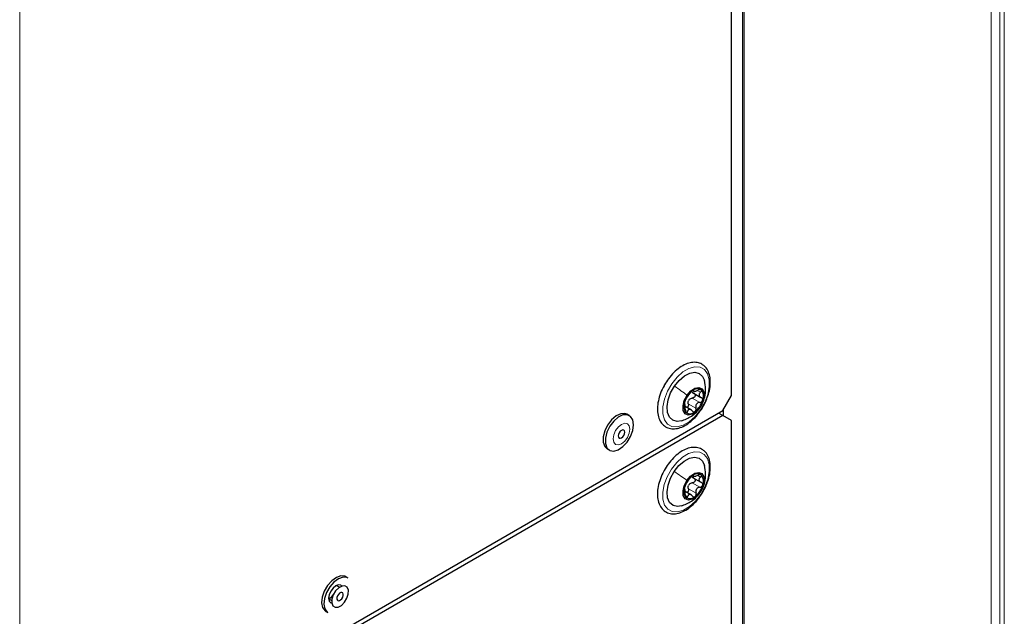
# Paper-space layout 'Blatt2' of a CAD drawing. Header units: millimetres. Extents: x 5 to 418, y 2 to 292.
# Tile 83 of 124: x 145 to 171, y 189 to 205. Entities that reach past the tile are written whole.
import ezdxf

# ---------------------------------------------------------------- set-up
doc = ezdxf.new("R2010")
doc.units = ezdxf.units.MM

psp = doc.layouts.new('Blatt2')

# ---------------------------------------------------------------- linework, layer by layer
at = {"color": 7, "linetype": 'Continuous', "lineweight": 18}
for p, q in [((171.095, 144.018), (171.095, 225.4)), ((171.331, 225.4), (171.331, 144.018)), ((171.448, 143.95), (171.448, 225.332)), ((164.318, 139.834), (164.318, 221.216)), ((144.649, 183.596), (144.649, 209.113)), ((162.981, 195.196), (162.993, 195.188)), ((163.11, 195.185), (163.181, 195.144)), ((162.954, 194.986), (163.161, 194.867)), ((162.763, 194.658), (162.827, 194.622)), ((162.848, 194.829), (163.054, 194.71)), ((163.165, 194.728), (163.171, 194.737)), ((162.978, 192.88), (162.99, 192.873)), ((163.109, 192.874), (163.18, 192.833)), ((162.851, 192.519), (163.057, 192.4)), ((162.956, 192.677), (163.163, 192.558)), ((163.169, 192.421), (163.175, 192.429)), ((162.765, 192.344), (162.829, 192.307))]:
    psp.add_line(p, q, dxfattribs=at)
at = {"color": 7, "linetype": 'Continuous', "lineweight": 25}
for p, q in [((164.367, 139.902), (164.367, 221.284)), ((164.024, 195.053), (164.024, 219.821)), ((162.96, 195.136), (163.188, 195.004)), ((162.968, 195.19), (163.015, 195.163)), ((163.788, 194.645), (164.024, 195.053)), ((144.649, 183.596), (163.788, 194.645)), ((162.931, 194.66), (162.763, 194.757)), ((163.135, 194.586), (163.172, 194.634)), ((163.788, 194.508), (163.67, 194.577)), ((163.807, 194.498), (163.807, 194.677)), ((163.788, 194.508), (144.649, 183.46)), ((161.243, 194.511), (161.185, 194.545)), ((164.024, 194.372), (163.788, 194.508)), ((164.024, 145.924), (164.024, 194.372)), ((160.64, 193.602), (160.699, 193.568)), ((162.96, 192.827), (163.188, 192.696)), ((162.966, 192.875), (163.01, 192.849)), ((162.758, 192.5), (162.744, 192.508)), ((162.935, 192.347), (162.764, 192.446)), ((153.583, 190.088), (153.524, 190.122)), ((153.35, 189.835), (153.267, 189.883)), ((153.058, 189.522), (153.142, 189.474)), ((152.98, 189.18), (153.039, 189.146))]:
    psp.add_line(p, q, dxfattribs=at)
at = {"color": 7, "linetype": 'Continuous', "lineweight": 18, "flags": 128}
for points in [[(163.176, 194.663), (163.033, 194.484), (162.872, 194.34), (162.706, 194.244), (162.546, 194.2), (162.401, 194.212), (162.283, 194.278), (162.199, 194.396), (162.156, 194.556), (162.155, 194.747), (162.197, 194.957), (162.28, 195.171), (162.397, 195.375), (162.54, 195.554), (162.7, 195.697), (162.866, 195.794), (163.027, 195.838), (163.171, 195.826), (163.289, 195.759), (163.373, 195.642), (163.417, 195.482), (163.418, 195.291), (163.375, 195.081), (163.293, 194.867), (163.176, 194.663)], [(161.259, 194.137), (161.242, 194.228), (161.192, 194.286), (161.118, 194.3), (161.03, 194.27), (160.943, 194.199), (160.868, 194.099), (160.819, 193.984), (160.801, 193.873), (160.819, 193.782), (160.868, 193.725), (160.943, 193.71), (161.03, 193.741), (161.118, 193.812), (161.192, 193.912), (161.242, 194.026), (161.259, 194.137)], [(163.184, 192.361), (163.042, 192.18), (162.882, 192.034), (162.716, 191.935), (162.555, 191.887), (162.409, 191.896), (162.29, 191.959), (162.203, 192.074), (162.157, 192.231), (162.154, 192.421), (162.193, 192.63), (162.274, 192.845), (162.389, 193.049), (162.531, 193.231), (162.69, 193.376), (162.856, 193.476), (163.018, 193.524), (163.163, 193.515), (163.283, 193.452), (163.369, 193.337), (163.415, 193.18), (163.419, 192.99), (163.379, 192.78), (163.299, 192.566), (163.184, 192.361)]]:
    psp.add_lwpolyline(points, dxfattribs=at)
at = {"color": 7, "linetype": 'Continuous', "lineweight": 25, "flags": 128}
for points in [[(162.469, 195.309), (162.597, 195.467), (162.741, 195.589), (162.888, 195.665), (163.027, 195.688), (163.147, 195.657), (163.237, 195.575), (163.287, 195.464)], [(162.659, 194.365), (162.545, 194.35), (162.426, 194.38), (162.335, 194.463), (162.281, 194.591), (162.269, 194.753), (162.298, 194.937), (162.366, 195.127), (162.469, 195.309)], [(162.814, 195.063), (162.916, 195.18), (163.029, 195.255), (163.137, 195.276), (163.223, 195.239), (163.274, 195.151), (163.282, 195.025), (163.246, 194.879), (163.171, 194.737)], [(163.171, 194.737), (163.069, 194.619), (162.956, 194.545), (162.848, 194.524), (162.762, 194.56), (162.711, 194.649), (162.703, 194.775), (162.739, 194.921), (162.814, 195.063)], [(161.185, 194.545), (161.123, 194.567), (161.007, 194.559), (160.881, 194.498), (160.758, 194.391), (160.652, 194.25), (160.574, 194.089), (160.533, 193.927), (160.533, 193.781), (160.574, 193.666), (160.64, 193.602)], [(161.356, 194.261), (161.335, 194.394), (161.275, 194.487), (161.182, 194.533), (161.066, 194.525), (160.94, 194.464), (160.817, 194.357), (160.711, 194.216), (160.633, 194.055), (160.592, 193.893), (160.592, 193.747), (160.633, 193.632), (160.711, 193.562), (160.817, 193.543), (160.94, 193.578), (161.066, 193.663), (161.182, 193.789), (161.275, 193.942), (161.335, 194.105), (161.356, 194.261)], [(161.119, 194.056), (161.112, 194.091), (161.093, 194.113), (161.064, 194.119), (161.03, 194.107), (160.996, 194.08), (160.968, 194.041), (160.949, 193.997), (160.942, 193.954), (160.949, 193.919), (160.968, 193.897), (160.996, 193.891), (161.03, 193.903), (161.064, 193.93), (161.093, 193.969), (161.112, 194.013), (161.119, 194.056)], [(162.462, 192.986), (162.589, 193.146), (162.733, 193.27), (162.88, 193.348), (163.02, 193.375), (163.141, 193.347), (163.233, 193.267), (163.286, 193.153)], [(162.659, 192.051), (162.553, 192.036), (162.432, 192.064), (162.34, 192.144), (162.283, 192.269), (162.268, 192.43), (162.295, 192.613), (162.361, 192.803), (162.462, 192.986)], [(162.81, 192.744), (162.911, 192.863), (163.025, 192.94), (163.133, 192.963), (163.22, 192.928), (163.273, 192.842), (163.282, 192.717), (163.248, 192.572), (163.175, 192.429)], [(163.175, 192.429), (163.074, 192.31), (162.96, 192.233), (162.852, 192.21), (162.765, 192.244), (162.712, 192.331), (162.703, 192.456), (162.737, 192.601), (162.81, 192.744)], [(153.524, 190.122), (153.501, 190.134), (153.392, 190.146), (153.268, 190.104), (153.142, 190.013), (153.028, 189.883), (152.939, 189.728)], [(153.583, 190.088), (153.56, 190.1), (153.451, 190.112), (153.327, 190.07), (153.201, 189.979), (153.087, 189.849), (152.998, 189.694)], [(153.415, 189.868), (153.39, 189.889), (153.327, 189.901), (153.252, 189.876), (153.178, 189.816), (153.115, 189.73), (153.072, 189.633), (153.058, 189.539)], [(153.184, 189.629), (153.147, 189.514), (153.144, 189.409), (153.176, 189.331), (153.237, 189.291), (153.318, 189.296), (153.408, 189.344), (153.491, 189.429), (153.556, 189.537), (153.593, 189.652), (153.596, 189.757), (153.564, 189.835), (153.503, 189.875), (153.422, 189.87), (153.332, 189.822), (153.249, 189.737), (153.184, 189.629)], [(152.939, 189.728), (152.883, 189.565), (152.868, 189.411), (152.894, 189.283), (152.959, 189.194), (152.98, 189.18)], [(152.998, 189.694), (152.942, 189.531), (152.927, 189.377), (152.953, 189.248), (153.018, 189.16), (153.039, 189.146)], [(153.058, 189.539), (153.072, 189.461), (153.115, 189.413), (153.146, 189.402)], [(153.298, 189.601), (153.284, 189.556), (153.283, 189.516), (153.295, 189.486), (153.319, 189.47), (153.35, 189.472), (153.385, 189.491), (153.417, 189.524), (153.442, 189.565), (153.456, 189.61), (153.457, 189.65), (153.445, 189.68), (153.421, 189.696), (153.39, 189.694), (153.355, 189.675), (153.323, 189.643), (153.298, 189.601)]]:
    psp.add_lwpolyline(points, dxfattribs=at)
at = {"color": 7, "linetype": 'Continuous', "lineweight": 25}
for centre, radius, start, end in [((163.329, 194.704), 0.606, 127.8908, 163.7295), ((163.095, 195.047), 0.194, 56.4278, 135.5957), ((162.98, 195.037), 0.281, 336.7293, 37.7234), ((163.005, 194.763), 0.281, 156.7293, 217.7234), ((163.046, 194.811), 0.222, 139.1123, 152.508), ((162.656, 195.096), 0.606, 307.8908, 343.7295), ((162.89, 194.753), 0.194, 236.4278, 315.5957), ((163.331, 192.39), 0.608, 128.4683, 164.2157), ((163.095, 192.729), 0.198, 58.2318, 136.2031), ((162.987, 192.724), 0.274, 337.1334, 39.1605), ((162.998, 192.449), 0.274, 157.1334, 219.1605), ((163.05, 192.502), 0.223, 139.661, 153.023), ((162.654, 192.783), 0.608, 308.4683, 344.2157), ((162.89, 192.444), 0.198, 238.2318, 316.2031), ((152.901, 189.826), 0.344, 297.1713, 325.2067)]:
    psp.add_arc(centre, radius, start, end, dxfattribs=at)
for points, knots in [([(163.287, 195.855), (163.265, 195.873), (163.206, 195.92), (163.087, 195.96), (162.936, 195.96), (162.776, 195.912), (162.611, 195.82), (162.452, 195.685), (162.31, 195.525), (162.236, 195.402), (162.202, 195.345)], [0, 0, 0, 0, 0.075861, 0.204461, 0.332728, 0.464787, 0.601479, 0.740048, 0.878431, 1, 1, 1, 1]), ([(163.38, 195.047), (163.385, 195.059), (163.417, 195.14), (163.443, 195.292), (163.452, 195.49), (163.417, 195.666), (163.355, 195.786), (163.303, 195.839), (163.287, 195.855)], [0, 0, 0, 0, 0.0362834, 0.2519688, 0.4690696, 0.6878544, 0.9056076, 1, 1, 1, 1]), ([(163.17, 194.724), (163.194, 194.764), (163.247, 194.852), (163.303, 195.023), (163.331, 195.24), (163.301, 195.389), (163.286, 195.468)], [0, 0, 0, 0, 0.182864, 0.411923, 0.687471, 1, 1, 1, 1]), ([(162.202, 195.345), (162.197, 195.337), (162.151, 195.266), (162.089, 195.116), (162.025, 194.907), (162.001, 194.703), (162.017, 194.516), (162.073, 194.361), (162.166, 194.241), (162.288, 194.166), (162.434, 194.14), (162.59, 194.162), (162.753, 194.229), (162.915, 194.342), (163.047, 194.464), (163.113, 194.556), (163.135, 194.586)], [0, 0, 0, 0, 0.00969, 0.090599, 0.171708, 0.253244, 0.335409, 0.417892, 0.490578, 0.567841, 0.643102, 0.718917, 0.797616, 0.878374, 0.959518, 1, 1, 1, 1]), ([(162.784, 194.956), (162.79, 194.966), (162.8, 194.98), (162.817, 195.008), (162.832, 195.031), (162.849, 195.054), (162.87, 195.084), (162.883, 195.101), (162.891, 195.113)], [0, 0, 0, 0, 0.249168, 0.374303, 0.498903, 0.623987, 0.749746, 1, 1, 1, 1]), ([(162.957, 195.183), (162.95, 195.178), (162.938, 195.167), (162.919, 195.148), (162.902, 195.129), (162.895, 195.119), (162.891, 195.113)], [0, 0, 0, 0, 0.250033, 0.499632, 0.749228, 1, 1, 1, 1]), ([(162.993, 195.119), (162.982, 195.124), (162.958, 195.135), (162.945, 195.154), (162.939, 195.164)], [0, 0, 0, 0, 0.501552, 1, 1, 1, 1]), ([(162.993, 195.119), (163, 195.116), (163.014, 195.109), (163.029, 195.091), (163.036, 195.069), (163.033, 195.045), (163.022, 195.021), (163.003, 195.002), (162.979, 194.99), (162.963, 194.987), (162.954, 194.986)], [0, 0, 0, 0, 0.1252207, 0.2494814, 0.3743239, 0.4990613, 0.6238954, 0.7493873, 0.8744403, 1, 1, 1, 1]), ([(162.993, 195.188), (162.993, 195.191), (162.994, 195.197), (162.987, 195.198), (162.975, 195.195), (162.963, 195.187), (162.957, 195.183)], [0, 0, 0, 0, 0.249815, 0.499908, 0.75012, 1, 1, 1, 1]), ([(162.993, 195.188), (162.993, 195.182), (162.992, 195.174), (163.005, 195.17), (163.021, 195.17), (163.042, 195.174), (163.075, 195.182), (163.101, 195.194), (163.118, 195.201)], [0, 0, 0, 0, 0.249199, 0.374336, 0.49893, 0.624007, 0.749759, 1, 1, 1, 1]), ([(163.202, 195.208), (163.198, 195.211), (163.188, 195.217), (163.166, 195.217), (163.142, 195.212), (163.126, 195.205), (163.118, 195.201)], [0, 0, 0, 0, 0.249991, 0.499611, 0.749127, 1, 1, 1, 1]), ([(163.181, 195.144), (163.169, 195.132), (163.15, 195.114), (163.139, 195.085), (163.138, 195.064), (163.144, 195.043), (163.162, 195.018), (163.185, 195.007), (163.2, 195)], [0, 0, 0, 0, 0.249201, 0.374338, 0.498932, 0.624008, 0.74976, 1, 1, 1, 1]), ([(163.181, 195.144), (163.187, 195.149), (163.199, 195.16), (163.209, 195.179), (163.211, 195.196), (163.205, 195.204), (163.202, 195.208)], [0, 0, 0, 0, 0.249852, 0.499902, 0.750115, 1, 1, 1, 1]), ([(162.747, 194.874), (162.745, 194.866), (162.741, 194.851), (162.739, 194.834), (162.741, 194.824), (162.744, 194.823), (162.745, 194.823)], [0, 0, 0, 0, 0.249857, 0.499466, 0.749011, 1, 1, 1, 1]), ([(162.784, 194.956), (162.781, 194.952), (162.776, 194.943), (162.765, 194.923), (162.755, 194.899), (162.75, 194.882), (162.747, 194.874)], [0, 0, 0, 0, 0.249807, 0.500055, 0.750309, 1, 1, 1, 1]), ([(162.848, 194.829), (162.844, 194.843), (162.838, 194.871), (162.845, 194.899), (162.849, 194.913)], [0, 0, 0, 0, 0.50155, 1, 1, 1, 1]), ([(162.878, 194.956), (162.889, 194.965), (162.913, 194.981), (162.94, 194.984), (162.954, 194.986)], [0, 0, 0, 0, 0.498459, 1, 1, 1, 1]), ([(163.161, 194.867), (163.143, 194.864), (163.116, 194.86), (163.085, 194.839), (163.066, 194.819), (163.053, 194.793), (163.045, 194.756), (163.05, 194.728), (163.054, 194.71)], [0, 0, 0, 0, 0.249168, 0.374303, 0.498903, 0.623987, 0.749746, 1, 1, 1, 1]), ([(163.161, 194.867), (163.169, 194.868), (163.186, 194.871), (163.209, 194.883), (163.228, 194.902), (163.235, 194.918), (163.238, 194.926)], [0, 0, 0, 0, 0.2498071, 0.5000551, 0.7503094, 1, 1, 1, 1]), ([(163.172, 194.634), (163.182, 194.648), (163.239, 194.721), (163.314, 194.862), (163.359, 194.989), (163.38, 195.047)], [0, 0, 0, 0, 0.1123508, 0.5967931, 1, 1, 1, 1]), ([(163.238, 194.926), (163.239, 194.934), (163.242, 194.95), (163.235, 194.972), (163.221, 194.99), (163.207, 194.996), (163.2, 195)], [0, 0, 0, 0, 0.249857, 0.499466, 0.749011, 1, 1, 1, 1]), ([(162.652, 194.363), (162.749, 194.399), (162.901, 194.455), (163.073, 194.599), (163.138, 194.684), (163.17, 194.724)], [0, 0, 0, 0, 0.477118, 0.747837, 1, 1, 1, 1]), ([(162.763, 194.679), (162.764, 194.698), (162.765, 194.726), (162.763, 194.762), (162.761, 194.786), (162.758, 194.805), (162.753, 194.822), (162.748, 194.823), (162.745, 194.823)], [0, 0, 0, 0, 0.249201, 0.374338, 0.498932, 0.624008, 0.74976, 1, 1, 1, 1]), ([(162.763, 194.679), (162.763, 194.671), (162.762, 194.653), (162.766, 194.627), (162.772, 194.605), (162.779, 194.596), (162.783, 194.591)], [0, 0, 0, 0, 0.249852, 0.499902, 0.750115, 1, 1, 1, 1]), ([(162.783, 194.591), (162.787, 194.589), (162.795, 194.584), (162.808, 194.589), (162.819, 194.601), (162.824, 194.615), (162.827, 194.622)], [0, 0, 0, 0, 0.249991, 0.499611, 0.749127, 1, 1, 1, 1]), ([(162.848, 194.829), (162.849, 194.82), (162.853, 194.803), (162.849, 194.777), (162.839, 194.753), (162.825, 194.736), (162.813, 194.732), (162.809, 194.73)], [0, 0, 0, 0, 0.214332, 0.427041, 0.64077, 0.854335, 1, 1, 1, 1]), ([(162.952, 194.635), (162.94, 194.647), (162.923, 194.666), (162.897, 194.678), (162.877, 194.68), (162.86, 194.674), (162.841, 194.658), (162.832, 194.636), (162.827, 194.622)], [0, 0, 0, 0, 0.249199, 0.374336, 0.49893, 0.624007, 0.749759, 1, 1, 1, 1]), ([(162.952, 194.635), (162.957, 194.629), (162.967, 194.617), (162.987, 194.608), (163.009, 194.606), (163.022, 194.614), (163.028, 194.617)], [0, 0, 0, 0, 0.2498147, 0.4999078, 0.7501201, 1, 1, 1, 1]), ([(163.028, 194.617), (163.034, 194.623), (163.046, 194.633), (163.056, 194.658), (163.059, 194.684), (163.056, 194.701), (163.054, 194.71)], [0, 0, 0, 0, 0.250033, 0.4996315, 0.7492277, 1, 1, 1, 1]), ([(163.279, 193.549), (163.256, 193.565), (163.196, 193.611), (163.076, 193.648), (162.924, 193.644), (162.764, 193.594), (162.599, 193.498), (162.441, 193.361), (162.301, 193.198), (162.228, 193.076), (162.194, 193.018)], [0, 0, 0, 0, 0.075907, 0.204411, 0.332846, 0.465346, 0.602335, 0.74097, 0.879386, 1, 1, 1, 1]), ([(163.384, 192.747), (163.391, 192.767), (163.424, 192.856), (163.447, 193.015), (163.449, 193.209), (163.406, 193.381), (163.341, 193.49), (163.291, 193.537), (163.279, 193.549)], [0, 0, 0, 0, 0.060371, 0.276135, 0.493412, 0.712291, 0.929073, 1, 1, 1, 1]), ([(162.194, 193.018), (162.189, 193.01), (162.143, 192.938), (162.083, 192.787), (162.022, 192.578), (162.001, 192.375), (162.02, 192.189), (162.081, 192.031), (162.182, 191.913), (162.313, 191.845), (162.461, 191.827), (162.618, 191.857), (162.782, 191.932), (162.944, 192.052), (163.082, 192.19), (163.154, 192.295), (163.182, 192.337)], [0, 0, 0, 0, 0.0100377, 0.0891054, 0.1683812, 0.2480919, 0.3284242, 0.4089808, 0.487677, 0.5627593, 0.6361729, 0.7106815, 0.7880599, 0.8671453, 0.946408, 1, 1, 1, 1]), ([(163.174, 192.418), (163.197, 192.456), (163.249, 192.543), (163.303, 192.713), (163.331, 192.928), (163.301, 193.076), (163.286, 193.155)], [0, 0, 0, 0, 0.181298, 0.409181, 0.684866, 1, 1, 1, 1]), ([(162.782, 192.638), (162.788, 192.648), (162.798, 192.662), (162.815, 192.691), (162.83, 192.714), (162.846, 192.738), (162.867, 192.767), (162.879, 192.785), (162.887, 192.796)], [0, 0, 0, 0, 0.249168, 0.374303, 0.498903, 0.623987, 0.749746, 1, 1, 1, 1]), ([(162.953, 192.866), (162.946, 192.861), (162.933, 192.851), (162.915, 192.831), (162.899, 192.812), (162.891, 192.801), (162.887, 192.796)], [0, 0, 0, 0, 0.250033, 0.499632, 0.749228, 1, 1, 1, 1]), ([(162.994, 192.81), (162.982, 192.815), (162.958, 192.825), (162.945, 192.844), (162.938, 192.853)], [0, 0, 0, 0, 0.501552, 1, 1, 1, 1]), ([(162.99, 192.873), (162.99, 192.876), (162.99, 192.881), (162.983, 192.883), (162.97, 192.878), (162.958, 192.87), (162.953, 192.866)], [0, 0, 0, 0, 0.249815, 0.499908, 0.75012, 1, 1, 1, 1]), ([(163.019, 192.793), (163.023, 192.789), (163.031, 192.781), (163.037, 192.761), (163.035, 192.737), (163.024, 192.713), (163.005, 192.694), (162.981, 192.681), (162.965, 192.679), (162.956, 192.677)], [0, 0, 0, 0, 0.095041, 0.245573, 0.395979, 0.546501, 0.697817, 0.848603, 1, 1, 1, 1]), ([(162.99, 192.873), (162.989, 192.867), (162.989, 192.859), (163.002, 192.856), (163.018, 192.856), (163.039, 192.86), (163.072, 192.869), (163.098, 192.881), (163.115, 192.889)], [0, 0, 0, 0, 0.249199, 0.374336, 0.49893, 0.624007, 0.749759, 1, 1, 1, 1]), ([(163.2, 192.897), (163.195, 192.9), (163.185, 192.906), (163.164, 192.905), (163.139, 192.9), (163.123, 192.893), (163.115, 192.889)], [0, 0, 0, 0, 0.249991, 0.499611, 0.749127, 1, 1, 1, 1]), ([(163.18, 192.833), (163.168, 192.821), (163.149, 192.803), (163.138, 192.775), (163.137, 192.753), (163.144, 192.733), (163.162, 192.709), (163.185, 192.698), (163.2, 192.691)], [0, 0, 0, 0, 0.249201, 0.374338, 0.498932, 0.624008, 0.74976, 1, 1, 1, 1]), ([(163.18, 192.833), (163.186, 192.839), (163.197, 192.85), (163.207, 192.868), (163.209, 192.885), (163.203, 192.893), (163.2, 192.897)], [0, 0, 0, 0, 0.249852, 0.499902, 0.750115, 1, 1, 1, 1]), ([(163.182, 192.337), (163.197, 192.357), (163.256, 192.437), (163.328, 192.578), (163.367, 192.697), (163.384, 192.747)], [0, 0, 0, 0, 0.157902, 0.647414, 1, 1, 1, 1]), ([(163.24, 192.618), (163.241, 192.626), (163.244, 192.642), (163.236, 192.664), (163.221, 192.681), (163.207, 192.688), (163.2, 192.691)], [0, 0, 0, 0, 0.2498571, 0.4994664, 0.7490114, 1, 1, 1, 1]), ([(162.746, 192.555), (162.744, 192.547), (162.74, 192.532), (162.738, 192.515), (162.74, 192.505), (162.743, 192.505), (162.745, 192.505)], [0, 0, 0, 0, 0.249857, 0.499466, 0.749011, 1, 1, 1, 1]), ([(162.765, 192.363), (162.766, 192.382), (162.766, 192.41), (162.764, 192.446), (162.761, 192.47), (162.758, 192.488), (162.753, 192.504), (162.748, 192.505), (162.745, 192.505)], [0, 0, 0, 0, 0.249201, 0.374338, 0.498932, 0.624008, 0.74976, 1, 1, 1, 1]), ([(162.782, 192.638), (162.779, 192.633), (162.774, 192.624), (162.763, 192.604), (162.753, 192.58), (162.748, 192.563), (162.746, 192.555)], [0, 0, 0, 0, 0.249807, 0.500055, 0.750309, 1, 1, 1, 1]), ([(162.851, 192.519), (162.853, 192.51), (162.856, 192.494), (162.853, 192.467), (162.843, 192.443), (162.828, 192.425), (162.816, 192.421), (162.811, 192.418)], [0, 0, 0, 0, 0.209235, 0.416885, 0.625531, 0.834016, 1, 1, 1, 1]), ([(162.851, 192.519), (162.848, 192.533), (162.841, 192.561), (162.848, 192.589), (162.851, 192.603)], [0, 0, 0, 0, 0.50155, 1, 1, 1, 1]), ([(162.88, 192.647), (162.892, 192.655), (162.915, 192.672), (162.943, 192.675), (162.956, 192.677)], [0, 0, 0, 0, 0.498459, 1, 1, 1, 1]), ([(163.163, 192.558), (163.145, 192.555), (163.118, 192.55), (163.087, 192.53), (163.068, 192.509), (163.056, 192.483), (163.048, 192.446), (163.054, 192.418), (163.057, 192.4)], [0, 0, 0, 0, 0.249168, 0.374303, 0.498903, 0.623987, 0.749746, 1, 1, 1, 1]), ([(163.163, 192.558), (163.171, 192.559), (163.188, 192.562), (163.211, 192.575), (163.23, 192.594), (163.236, 192.61), (163.24, 192.618)], [0, 0, 0, 0, 0.2498071, 0.5000551, 0.7503094, 1, 1, 1, 1]), ([(162.651, 192.049), (162.749, 192.086), (162.904, 192.143), (163.077, 192.29), (163.143, 192.376), (163.174, 192.418)], [0, 0, 0, 0, 0.476705, 0.747928, 1, 1, 1, 1]), ([(162.765, 192.363), (162.765, 192.354), (162.764, 192.337), (162.768, 192.311), (162.774, 192.288), (162.782, 192.28), (162.786, 192.275)], [0, 0, 0, 0, 0.249852, 0.499902, 0.750115, 1, 1, 1, 1]), ([(162.786, 192.275), (162.79, 192.273), (162.798, 192.268), (162.811, 192.274), (162.822, 192.286), (162.827, 192.3), (162.829, 192.307)], [0, 0, 0, 0, 0.249991, 0.499611, 0.749127, 1, 1, 1, 1]), ([(162.955, 192.323), (162.944, 192.335), (162.926, 192.354), (162.9, 192.365), (162.88, 192.367), (162.863, 192.361), (162.843, 192.344), (162.835, 192.322), (162.829, 192.307)], [0, 0, 0, 0, 0.2491995, 0.3743362, 0.4989302, 0.6240074, 0.7497593, 1, 1, 1, 1]), ([(162.955, 192.323), (162.961, 192.317), (162.971, 192.305), (162.991, 192.296), (163.013, 192.295), (163.026, 192.303), (163.033, 192.307)], [0, 0, 0, 0, 0.249815, 0.499908, 0.75012, 1, 1, 1, 1]), ([(163.033, 192.307), (163.038, 192.312), (163.05, 192.323), (163.06, 192.348), (163.063, 192.374), (163.059, 192.391), (163.057, 192.4)], [0, 0, 0, 0, 0.250033, 0.499632, 0.749228, 1, 1, 1, 1])]:
    psp.add_open_spline(points, degree=3, knots=knots, dxfattribs=at)
at = {"color": 7, "linetype": 'Continuous', "lineweight": 18}
for points in [[(162.469, 195.309), (162.529, 195.268), (162.65, 195.185), (162.759, 195.104), (162.814, 195.063)], [(162.462, 192.986), (162.523, 192.945), (162.645, 192.863), (162.755, 192.784), (162.81, 192.744)]]:
    psp.add_open_spline(points, degree=3, dxfattribs=at)

doc.saveas('drawing.dxf')
